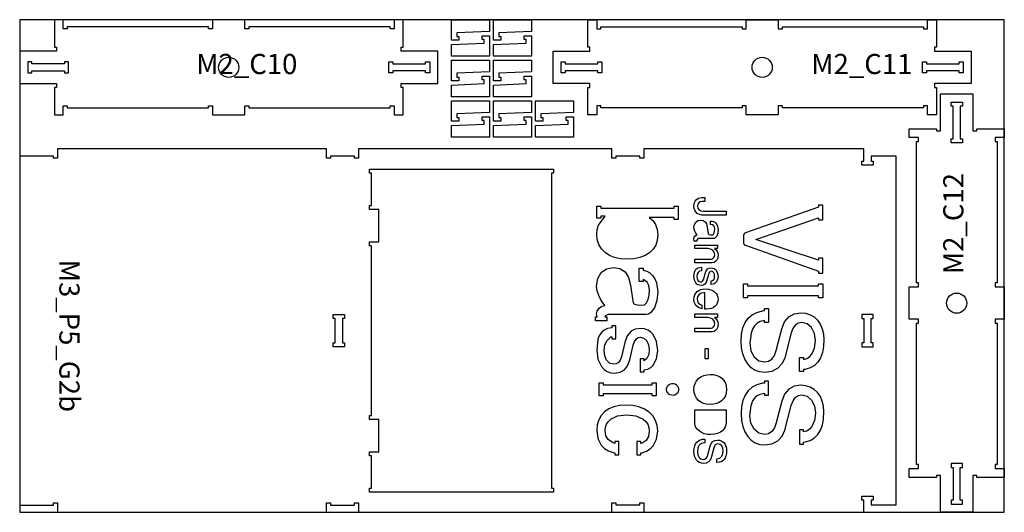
# Model space of a CAD drawing. Header units: millimetres. Extents: x -18184 to 50972, y 6312 to 16778.
# Tile 11 of 38: x -4808 to -2368, y 6312 to 7533. Entities that reach past the tile are written whole.
import ezdxf

# ---------------------------------------------------------------- set-up
doc = ezdxf.new("R2010")
doc.units = ezdxf.units.MM
doc.header["$MEASUREMENT"] = 0
for name, color, linetype in [('freeswerk_CODES', 50, 'Continuous'), ('freeswerk_ELEMENTEN', 7, 'Continuous'), ("freeswerk_LOGO'S_hele dikte plaat", 1, 'Continuous'), ('freeswerk_PLATEN', 3, 'Continuous')]:
    doc.layers.add(name, color=color, linetype=linetype)

msp = doc.modelspace()

# ---------------------------------------------------------------- linework, layer by layer
for centre in [(-4289.7, 7414.5), (-2967.7, 7414.5), (-2485.7, 6830.5)]:
    msp.add_circle(centre, 25)
at = {"layer": 'freeswerk_ELEMENTEN'}
for points in [[(-3857.7, 7464.5), (-3857.7, 7532.5), (-3879.7, 7532.5), (-3879.7, 7509.5), (-3889.7, 7509.5), (-3889.7, 7514.5), (-4239.7, 7514.5), (-4239.7, 7509.5), (-4249.7, 7509.5), (-4249.7, 7532.5), (-4329.7, 7532.5), (-4329.7, 7509.5), (-4339.7, 7509.5), (-4339.7, 7514.5), (-4689.7, 7514.5), (-4689.7, 7509.5), (-4699.7, 7509.5), (-4699.7, 7532.5), (-4721.7, 7532.5), (-4721.7, 7464.5), (-4716.7, 7464.5), (-4716.7, 7454.5), (-4807.7, 7454.5), (-4807.7, 7374.5), (-4716.7, 7374.5), (-4716.7, 7364.5), (-4721.7, 7364.5), (-4721.7, 7296.5), (-4699.7, 7296.5), (-4699.7, 7319.5), (-4689.7, 7319.5), (-4689.7, 7314.5), (-4339.7, 7314.5), (-4339.7, 7319.5), (-4329.7, 7319.5), (-4329.7, 7296.5), (-4249.7, 7296.5), (-4249.7, 7319.5), (-4239.7, 7319.5), (-4239.7, 7314.5), (-3889.7, 7314.5), (-3889.7, 7319.5), (-3879.7, 7319.5), (-3879.7, 7296.5), (-3857.7, 7296.5), (-3857.7, 7364.5), (-3862.7, 7364.5), (-3862.7, 7374.5), (-3771.7, 7374.5), (-3771.7, 7454.5), (-3862.7, 7454.5), (-3862.7, 7464.5)], [(-3643.5, 7532.5), (-3643.5, 7503.7), (-3724.5, 7500.1), (-3724.5, 7490.8), (-3719.5, 7490.8), (-3719.5, 7481.7), (-3737.5, 7481.7), (-3737.5, 7532.5)], [(-3539.5, 7532.5), (-3539.5, 7503.7), (-3620.5, 7500.1), (-3620.5, 7490.8), (-3615.5, 7490.8), (-3615.5, 7481.7), (-3633.5, 7481.7), (-3633.5, 7532.5)], [(-3007.7, 7319.5), (-3017.7, 7319.5), (-3017.7, 7314.5), (-3367.7, 7314.5), (-3367.7, 7319.5), (-3377.7, 7319.5), (-3377.7, 7296.5), (-3399.7, 7296.5), (-3399.7, 7364.5), (-3394.7, 7364.5), (-3394.7, 7374.5), (-3485.7, 7374.5), (-3485.7, 7454.5), (-3394.7, 7454.5), (-3394.7, 7464.5), (-3399.7, 7464.5), (-3399.7, 7532.5), (-3377.7, 7532.5), (-3377.7, 7509.5), (-3367.7, 7509.5), (-3367.7, 7514.5), (-3017.7, 7514.5), (-3017.7, 7509.5), (-3007.7, 7509.5), (-3007.7, 7532.5), (-2927.7, 7532.5), (-2927.7, 7509.5), (-2917.7, 7509.5), (-2917.7, 7514.5), (-2567.7, 7514.5), (-2567.7, 7509.5), (-2557.7, 7509.5), (-2557.7, 7532.5), (-2535.7, 7532.5), (-2535.7, 7464.5), (-2540.7, 7464.5), (-2540.7, 7454.5), (-2449.7, 7454.5), (-2449.7, 7374.5), (-2540.7, 7374.5), (-2540.7, 7364.5), (-2535.7, 7364.5), (-2535.7, 7296.5), (-2557.7, 7296.5), (-2557.7, 7319.5), (-2567.7, 7319.5), (-2567.7, 7314.5), (-2917.7, 7314.5), (-2917.7, 7319.5), (-2927.7, 7319.5), (-2927.7, 7296.5), (-3007.7, 7296.5)], [(-3737.5, 7442.1), (-3737.5, 7470.9), (-3656.5, 7474.6), (-3656.5, 7483.8), (-3661.5, 7483.8), (-3661.5, 7492.9), (-3643.5, 7492.9), (-3643.5, 7442.1)], [(-3633.5, 7442.1), (-3633.5, 7470.9), (-3552.5, 7474.6), (-3552.5, 7483.8), (-3557.5, 7483.8), (-3557.5, 7492.9), (-3539.5, 7492.9), (-3539.5, 7442.1)], [(-4777.7, 7423.5), (-4777.7, 7428.5), (-4787.7, 7428.5), (-4787.7, 7400.5), (-4777.7, 7400.5), (-4777.7, 7405.5), (-4696.7, 7405.5), (-4696.7, 7400.5), (-4686.7, 7400.5), (-4686.7, 7428.5), (-4696.7, 7428.5), (-4696.7, 7423.5)], [(-3801.7, 7405.5), (-3882.7, 7405.5), (-3882.7, 7400.5), (-3892.7, 7400.5), (-3892.7, 7428.5), (-3882.7, 7428.5), (-3882.7, 7423.5), (-3801.7, 7423.5), (-3801.7, 7428.5), (-3791.7, 7428.5), (-3791.7, 7400.5), (-3801.7, 7400.5)], [(-3643.5, 7432.1), (-3643.5, 7403.3), (-3724.5, 7399.7), (-3724.5, 7390.4), (-3719.5, 7390.4), (-3719.5, 7381.3), (-3737.5, 7381.3), (-3737.5, 7432.1)], [(-3539.5, 7432.1), (-3539.5, 7403.3), (-3620.5, 7399.7), (-3620.5, 7390.4), (-3615.5, 7390.4), (-3615.5, 7381.3), (-3633.5, 7381.3), (-3633.5, 7432.1)], [(-3374.7, 7428.5), (-3364.7, 7428.5), (-3364.7, 7400.5), (-3374.7, 7400.5), (-3374.7, 7405.5), (-3455.7, 7405.5), (-3455.7, 7400.5), (-3465.7, 7400.5), (-3465.7, 7428.5), (-3455.7, 7428.5), (-3455.7, 7423.5), (-3374.7, 7423.5)], [(-2479.7, 7400.5), (-2479.7, 7405.5), (-2560.7, 7405.5), (-2560.7, 7400.5), (-2570.7, 7400.5), (-2570.7, 7428.5), (-2560.7, 7428.5), (-2560.7, 7423.5), (-2479.7, 7423.5), (-2479.7, 7428.5), (-2469.7, 7428.5), (-2469.7, 7400.5)], [(-3737.5, 7341.7), (-3737.5, 7370.5), (-3656.5, 7374.1), (-3656.5, 7383.4), (-3661.5, 7383.4), (-3661.5, 7392.5), (-3643.5, 7392.5), (-3643.5, 7341.7)], [(-3633.5, 7341.7), (-3633.5, 7370.5), (-3552.5, 7374.1), (-3552.5, 7383.4), (-3557.5, 7383.4), (-3557.5, 7392.5), (-3539.5, 7392.5), (-3539.5, 7341.7)], [(-2390.7, 6790.5), (-2390.7, 6780.5), (-2385.7, 6780.5), (-2385.7, 6430.5), (-2390.7, 6430.5), (-2390.7, 6420.5), (-2367.7, 6420.5), (-2367.7, 6398.5), (-2435.7, 6398.5), (-2435.7, 6403.5), (-2445.7, 6403.5), (-2445.7, 6312.5), (-2525.7, 6312.5), (-2525.7, 6403.5), (-2535.7, 6403.5), (-2535.7, 6398.5), (-2603.7, 6398.5), (-2603.7, 6420.5), (-2580.7, 6420.5), (-2580.7, 6430.5), (-2585.7, 6430.5), (-2585.7, 6780.5), (-2580.7, 6780.5), (-2580.7, 6790.5), (-2603.7, 6790.5), (-2603.7, 6870.5), (-2580.7, 6870.5), (-2580.7, 6880.5), (-2585.7, 6880.5), (-2585.7, 7230.5), (-2580.7, 7230.5), (-2580.7, 7240.5), (-2603.7, 7240.5), (-2603.7, 7262.5), (-2535.7, 7262.5), (-2535.7, 7257.5), (-2525.7, 7257.5), (-2525.7, 7348.5), (-2445.7, 7348.5), (-2445.7, 7257.5), (-2435.7, 7257.5), (-2435.7, 7262.5), (-2367.7, 7262.5), (-2367.7, 7240.5), (-2390.7, 7240.5), (-2390.7, 7230.5), (-2385.7, 7230.5), (-2385.7, 6880.5), (-2390.7, 6880.5), (-2390.7, 6870.5), (-2367.7, 6870.5), (-2367.7, 6790.5)], [(-3643.5, 7331.7), (-3643.5, 7302.9), (-3724.5, 7299.2), (-3724.5, 7290), (-3719.5, 7290), (-3719.5, 7280.9), (-3737.5, 7280.9), (-3737.5, 7331.7)], [(-3539.5, 7331.7), (-3539.5, 7302.9), (-3620.5, 7299.2), (-3620.5, 7290), (-3615.5, 7290), (-3615.5, 7280.9), (-3633.5, 7280.9), (-3633.5, 7331.7)], [(-3435.5, 7331.7), (-3435.5, 7302.9), (-3516.5, 7299.2), (-3516.5, 7290), (-3511.5, 7290), (-3511.5, 7280.9), (-3529.5, 7280.9), (-3529.5, 7331.7)], [(-2476.7, 7318.5), (-2476.7, 7237.5), (-2471.7, 7237.5), (-2471.7, 7227.5), (-2499.7, 7227.5), (-2499.7, 7237.5), (-2494.7, 7237.5), (-2494.7, 7318.5), (-2499.7, 7318.5), (-2499.7, 7328.5), (-2471.7, 7328.5), (-2471.7, 7318.5)], [(-3737.5, 7241.3), (-3737.5, 7270.1), (-3656.5, 7273.7), (-3656.5, 7283), (-3661.5, 7283), (-3661.5, 7292.1), (-3643.5, 7292.1), (-3643.5, 7241.3)], [(-3633.5, 7241.3), (-3633.5, 7270.1), (-3552.5, 7273.7), (-3552.5, 7283), (-3557.5, 7283), (-3557.5, 7292.1), (-3539.5, 7292.1), (-3539.5, 7241.3)], [(-3529.5, 7241.3), (-3529.5, 7270.1), (-3448.5, 7273.7), (-3448.5, 7283), (-3453.5, 7283), (-3453.5, 7292.1), (-3435.5, 7292.1), (-3435.5, 7241.3)], [(-3967.7, 6335.4), (-3967.7, 6312.4), (-3340.7, 6312.5), (-3340.7, 6335.5), (-3330.7, 6335.5), (-3330.7, 6330.5), (-3270.7, 6330.5), (-3270.7, 6335.5), (-3260.7, 6335.5), (-3260.7, 6312.5), (-2715.7, 6312.5), (-2715.7, 6342.5), (-2720.7, 6342.5), (-2720.7, 6352.5), (-2692.7, 6352.5), (-2692.7, 6342.5), (-2697.7, 6342.5), (-2697.7, 6330.5), (-2635.4, 6330.5), (-2635.5, 7194.5), (-2697.7, 7194.5), (-2697.7, 7182.5), (-2692.7, 7182.5), (-2692.7, 7172.5), (-2720.7, 7172.5), (-2720.7, 7182.5), (-2715.7, 7182.5), (-2715.7, 7212.5), (-3260.7, 7212.5), (-3260.7, 7189.5), (-3270.7, 7189.5), (-3270.7, 7194.5), (-3330.7, 7194.5), (-3330.7, 7189.5), (-3340.7, 7189.5), (-3340.7, 7212.5), (-3967.7, 7212.4), (-3967.7, 7189.4), (-3977.7, 7189.4), (-3977.7, 7194.4), (-4037.7, 7194.4), (-4037.7, 7189.4), (-4047.7, 7189.4), (-4047.7, 7212.4), (-4713.7, 7212.4), (-4713.7, 7189.4), (-4723.7, 7189.4), (-4723.7, 7194.4), (-4807.7, 7194.4), (-4807.7, 6330.4), (-4723.7, 6330.4), (-4723.7, 6335.4), (-4713.7, 6335.4), (-4713.7, 6312.4), (-4047.7, 6312.4), (-4047.7, 6335.4), (-4037.7, 6335.4), (-4037.7, 6330.4), (-3977.7, 6330.4), (-3977.7, 6335.4)], [(-3935.7, 7162.4), (-3484.7, 7162.5), (-3484.7, 7152.5), (-3489.7, 7152.5), (-3489.7, 6372.5), (-3484.7, 6372.5), (-3484.7, 6362.5), (-3935.7, 6362.4), (-3940.7, 6362.4), (-3940.7, 6372.4), (-3935.7, 6372.4), (-3935.7, 6452.4), (-3940.7, 6452.4), (-3940.7, 6462.4), (-3917.7, 6462.4), (-3917.7, 6542.4), (-3940.7, 6542.4), (-3940.7, 6552.4), (-3935.7, 6552.4), (-3935.7, 6972.4), (-3940.7, 6972.4), (-3940.7, 6982.4), (-3917.7, 6982.4), (-3917.7, 7062.4), (-3940.7, 7062.4), (-3940.7, 7072.4), (-3935.7, 7072.4), (-3935.7, 7152.4), (-3940.7, 7152.4), (-3940.7, 7162.4)], [(-4007.7, 6732.4), (-4002.7, 6732.4), (-4002.7, 6722.4), (-4030.7, 6722.4), (-4030.7, 6732.4), (-4025.7, 6732.4), (-4025.7, 6792.4), (-4030.7, 6792.4), (-4030.7, 6802.4), (-4002.7, 6802.4), (-4002.7, 6792.4), (-4007.7, 6792.4)], [(-2697.7, 6732.5), (-2697.7, 6792.5), (-2692.7, 6792.5), (-2692.7, 6802.5), (-2720.7, 6802.5), (-2720.7, 6792.5), (-2715.7, 6792.5), (-2715.7, 6732.5), (-2720.7, 6732.5), (-2720.7, 6722.5), (-2692.7, 6722.5), (-2692.7, 6732.5)], [(-2494.7, 6342.5), (-2499.7, 6342.5), (-2499.7, 6332.5), (-2471.7, 6332.5), (-2471.7, 6342.5), (-2476.7, 6342.5), (-2476.7, 6423.5), (-2471.7, 6423.5), (-2471.7, 6433.5), (-2499.7, 6433.5), (-2499.7, 6423.5), (-2494.7, 6423.5)]]:
    msp.add_lwpolyline(points, close=True, dxfattribs=at)
at = {"layer": "freeswerk_LOGO'S_hele dikte plaat"}
for points in [[(-3136.8, 7070.6), (-3136.4, 7075.4), (-3135.3, 7079.6), (-3133.5, 7083.3), (-3131, 7086.5), (-3125.3, 7090.5), (-3118.5, 7091.8), (-3109.9, 7091.8), (-3109.9, 7081.8), (-3116.6, 7081.8), (-3121.2, 7081.1), (-3124.8, 7078.8), (-3127.2, 7075.4), (-3128, 7071), (-3127.1, 7066), (-3124.4, 7062), (-3120, 7059.3), (-3114.3, 7058.5), (-3057.2, 7058.5), (-3057.2, 7048.5), (-3117.5, 7048.5), (-3123.3, 7049.6), (-3128.9, 7052.8), (-3132.3, 7056.2), (-3134.8, 7060.4), (-3136.3, 7065.1)], [(-3356.8, 7045.8), (-3367.8, 7045.8), (-3367.8, 7040.8), (-3377.8, 7040.8), (-3377.8, 7070.5), (-3367.8, 7070.5), (-3367.8, 7065.5), (-3185.7, 7065.5), (-3185.7, 7070.5), (-3175.7, 7070.5), (-3175.7, 7037.9), (-3185.7, 7037.9), (-3185.7, 7042.9), (-3247.8, 7042.9), (-3238.5, 7035), (-3231.9, 7025.1), (-3227.9, 7013.2), (-3226.6, 6999.3), (-3227.8, 6985.9), (-3231.6, 6974.1), (-3238, 6963.8), (-3246.9, 6955.1), (-3258, 6948.1), (-3271.1, 6943.2), (-3286.1, 6940.2), (-3303, 6939.2), (-3319, 6940.2), (-3333.4, 6943.4), (-3346.1, 6948.7), (-3357.2, 6956), (-3366.2, 6965.1), (-3372.7, 6975.7), (-3376.5, 6987.7), (-3377.8, 7001.1), (-3376.7, 7013.1), (-3373.2, 7023.4)], [(-2827.8, 6905), (-2817.8, 6905), (-2817.8, 6941.6), (-2827.8, 6941.6), (-2827.8, 6936.6), (-2983.7, 6988.1), (-2827.8, 7041.5), (-2827.8, 7036.5), (-2817.8, 7036.5), (-2817.8, 7073.4), (-2827.8, 7073.4), (-2827.8, 7068.4), (-3009.2, 7004.2), (-3009.9, 7003.9), (-3010.5, 7003.5), (-3011.1, 7003.1), (-3011.7, 7002.7), (-3012.2, 7002.2), (-3012.7, 7001.6), (-3013, 7001), (-3013.4, 7000.3), (-3013.6, 6999.6), (-3013.8, 6998.9), (-3013.9, 6998.2), (-3013.9, 6997.5), (-3013.9, 6980.3), (-3013.9, 6979.6), (-3013.8, 6978.9), (-3013.6, 6978.2), (-3013.4, 6977.5), (-3013, 6976.8), (-3012.6, 6976.2), (-3012.2, 6975.7), (-3011.7, 6975.1), (-3011.1, 6974.7), (-3010.5, 6974.3), (-3009.9, 6973.9), (-3009.2, 6973.7), (-2827.8, 6910)], [(-3134.3, 6996.4), (-3131.6, 6998.4), (-3128.8, 6999.3), (-3132.3, 7004.1), (-3134.8, 7008.8), (-3136.4, 7013.4), (-3136.9, 7017.9), (-3135.8, 7025.5), (-3132.5, 7031.3), (-3127.3, 7035), (-3120.5, 7036.3), (-3114.1, 7035.2), (-3109.1, 7032), (-3105.7, 7026.6), (-3103.7, 7019), (-3101.6, 7003.3), (-3101, 7001.7), (-3099.8, 7000.5), (-3095.6, 6999.6), (-3090.2, 6999.9), (-3088.1, 7001.6), (-3086.6, 7004.8), (-3085.5, 7009.1), (-3085.2, 7013.9), (-3085.8, 7018.6), (-3087.6, 7021.9), (-3090.7, 7024.2), (-3095.4, 7025.5), (-3095.4, 7033.5), (-3091.5, 7033.5), (-3088, 7032.6), (-3084.9, 7030.8), (-3082.2, 7028.2), (-3080, 7025), (-3078.5, 7021.3), (-3077.2, 7012.5), (-3078, 7003.9), (-3080.5, 6996.7), (-3084.1, 6991.9), (-3086.2, 6990.7), (-3088.4, 6990.3), (-3126.1, 6990.3), (-3128.2, 6989.2), (-3129.3, 6986.7), (-3129.3, 6984), (-3135.9, 6984), (-3136.9, 6990.9), (-3136.2, 6993.7)], [(-3134.4, 6939.1), (-3094, 6939.1), (-3090.8, 6939.9), (-3088, 6942.4), (-3085.9, 6946.1), (-3085.3, 6950.5), (-3086.5, 6956.4), (-3090.1, 6961.3), (-3095.6, 6964.4), (-3102.3, 6965.5), (-3134.4, 6965.5), (-3134.4, 6974.4), (-3078.8, 6974.4), (-3078.8, 6965.5), (-3086, 6965.5), (-3082.1, 6962.3), (-3079.4, 6958.5), (-3077.8, 6954.1), (-3077.2, 6949.1), (-3078.5, 6940.2), (-3080.1, 6936.8), (-3082.4, 6934), (-3086.9, 6931.2), (-3092.6, 6930.2), (-3134.4, 6930.2)], [(-3260.9, 6888.2), (-3262.8, 6888.7), (-3262.8, 6883.7), (-3272.8, 6883.7), (-3272.8, 6917), (-3262.8, 6917), (-3262.9, 6911.8), (-3253.9, 6909.5), (-3246, 6905.1), (-3239.2, 6898.5), (-3233.7, 6890.3), (-3229.7, 6880.9), (-3226.5, 6858.7), (-3228.6, 6836.8), (-3234.9, 6818.6), (-3244.1, 6806.3), (-3249.4, 6803.2), (-3255.1, 6802.1), (-3350.6, 6802.1), (-3356, 6799.3), (-3357.5, 6796.3), (-3352.5, 6796.3), (-3352.5, 6786.3), (-3380.7, 6786.3), (-3380.7, 6796.3), (-3377, 6796.3), (-3378, 6803.8), (-3376.4, 6810.9), (-3371.5, 6817.6), (-3364.7, 6822.8), (-3357.6, 6825), (-3366.6, 6837.2), (-3372.9, 6849.1), (-3376.8, 6860.9), (-3378.1, 6872.4), (-3375.3, 6891.5), (-3367, 6906.3), (-3353.9, 6915.8), (-3336.5, 6919), (-3320.1, 6916.2), (-3307.6, 6908), (-3298.8, 6894.3), (-3294, 6875.1), (-3288.6, 6835.2), (-3287.1, 6831.1), (-3284, 6828.2), (-3273.2, 6825.8), (-3259.4, 6826.6), (-3254.3, 6830.9), (-3250.3, 6839.1), (-3247.7, 6849.9), (-3246.8, 6862.2), (-3248.3, 6874), (-3252.8, 6882.5)], [(-3123, 6874.6), (-3126.4, 6875.8), (-3129.5, 6877.8), (-3132, 6880.5), (-3135.6, 6887.7), (-3136.7, 6896.6), (-3135.5, 6907.2), (-3133.9, 6911.2), (-3131.8, 6914.3), (-3129.3, 6916.3), (-3126.2, 6917.8), (-3118, 6919.3), (-3118, 6910.7), (-3123, 6909.5), (-3126.7, 6906.1), (-3128.7, 6901.8), (-3129.3, 6896.7), (-3128.8, 6891.2), (-3127.1, 6886.8), (-3124.2, 6883.9), (-3120.3, 6882.9), (-3117.6, 6883.4), (-3115.4, 6884.7), (-3113.8, 6887), (-3112.7, 6890.1), (-3109.4, 6904), (-3106.9, 6910.7), (-3103.3, 6915.1), (-3099.1, 6917.1), (-3093.7, 6917.8), (-3090.1, 6917.4), (-3087, 6916.3), (-3084.1, 6914.4), (-3081.7, 6911.9), (-3078.3, 6905), (-3077.2, 6896.3), (-3078.3, 6888.1), (-3081.6, 6882), (-3084, 6879.7), (-3087, 6878), (-3094.4, 6876.6), (-3094.4, 6885.3), (-3090.5, 6886.2), (-3087.7, 6888.6), (-3086, 6892.4), (-3085.5, 6897.7), (-3086.1, 6902), (-3087.9, 6905.8), (-3090.7, 6908.5), (-3094.1, 6909.4), (-3096.4, 6908.9), (-3098.3, 6907.4), (-3099.9, 6905), (-3101, 6901.6), (-3104.5, 6887.2), (-3106.6, 6881.5), (-3109.8, 6877.5), (-3113.9, 6875.1), (-3119.2, 6874.2)], [(-3110.1, 6815.6), (-3110.1, 6856.2), (-3112.3, 6856.3), (-3118.6, 6855.1), (-3124, 6851.7), (-3127.9, 6846.6), (-3129.1, 6840.7), (-3128.4, 6835.6), (-3126.2, 6831.5), (-3122.6, 6828.2), (-3117.5, 6825.8), (-3117.5, 6816.7), (-3125.9, 6819.8), (-3131.9, 6824.6), (-3135.5, 6831.3), (-3136.7, 6839.6), (-3136.3, 6845.7), (-3134.9, 6851), (-3132.5, 6855.5), (-3129.2, 6859.1), (-3125, 6862), (-3119.8, 6864), (-3113.7, 6865.2), (-3106.6, 6865.6), (-3100.5, 6865.2), (-3094.9, 6863.8), (-3089.9, 6861.6), (-3085.5, 6858.5), (-3081.8, 6854.7), (-3079.3, 6850.4), (-3077.7, 6845.6), (-3077.2, 6840.3), (-3077.6, 6835.1), (-3078.9, 6830.5), (-3081, 6826.4), (-3084, 6822.9), (-3088.3, 6819.7), (-3093.6, 6817.4), (-3099.7, 6816), (-3106.9, 6815.5)], [(-2827.8, 6848.2), (-3003.9, 6848.2), (-3003.9, 6843.2), (-3013.9, 6843.2), (-3013.9, 6878.5), (-3003.9, 6878.5), (-3003.9, 6873.5), (-2827.8, 6873.5), (-2827.8, 6878.5), (-2817.8, 6878.5), (-2817.8, 6843.2), (-2827.8, 6843.2)], [(-2888.8, 6803.9), (-2872.3, 6806.4), (-2860, 6805.2), (-2849, 6801.8), (-2839.2, 6796.2), (-2830.6, 6788.2), (-2823.7, 6778.4), (-2818.7, 6767.2), (-2815.7, 6754.5), (-2814.7, 6740.4), (-2815.7, 6723), (-2818.5, 6707.9), (-2823.2, 6695), (-2829.8, 6684.4), (-2838.3, 6676.1), (-2848.7, 6670), (-2860.9, 6666.3), (-2865.1, 6665.9), (-2865.1, 6660.9), (-2875.1, 6660.9), (-2875.1, 6696.2), (-2865.1, 6696.2), (-2865.1, 6691.2), (-2857.4, 6693.1), (-2850.4, 6697.8), (-2844.6, 6704.1), (-2837.8, 6719), (-2835.5, 6738.3), (-2837.9, 6755.4), (-2845.2, 6769.7), (-2856.1, 6779.3), (-2869.4, 6782.5), (-2878.3, 6780.8), (-2885.6, 6776), (-2891.4, 6767.9), (-2895.5, 6756.6), (-2911.7, 6695.2), (-2918.2, 6680.7), (-2929.2, 6669.1), (-2944.1, 6661.2), (-2960.9, 6658.5), (-2973.5, 6659.9), (-2984.8, 6663.9), (-2994.8, 6670.5), (-3003.6, 6679.8), (-3010.7, 6691.3), (-3015.8, 6704.6), (-3018.8, 6719.6), (-3019.8, 6736.3), (-3018.7, 6753.8), (-3015.4, 6769.1), (-3009.9, 6782.1), (-3002.1, 6792.9), (-2992.3, 6801.4), (-2980.6, 6807.6), (-2967.1, 6811.4), (-2961.8, 6811.9), (-2961.8, 6816.9), (-2951.8, 6816.9), (-2951.8, 6782.3), (-2961.8, 6782.3), (-2961.8, 6787.3), (-2972.7, 6784.8), (-2980.7, 6780.1), (-2987, 6773.9), (-2991.8, 6766), (-2995.3, 6756.3), (-2998, 6731), (-2995.5, 6712.2), (-2987.8, 6697.5), (-2976.1, 6687.9), (-2961.4, 6684.7), (-2951.8, 6686.5), (-2943.8, 6691.9), (-2937.5, 6700.9), (-2932.9, 6713.5), (-2918.9, 6766.8), (-2912.1, 6784.1), (-2902, 6796.5)], [(-3134.4, 6768.3), (-3093.9, 6768.3), (-3090.8, 6769.1), (-3088, 6771.6), (-3085.9, 6775.2), (-3085.3, 6779.6), (-3086.5, 6785.6), (-3090.1, 6790.4), (-3095.5, 6793.6), (-3102.3, 6794.7), (-3134.4, 6794.7), (-3134.4, 6803.6), (-3078.8, 6803.6), (-3078.8, 6794.7), (-3086, 6794.7), (-3082.1, 6791.5), (-3079.4, 6787.7), (-3077.7, 6783.3), (-3077.2, 6778.3), (-3078.5, 6769.4), (-3080.1, 6766), (-3082.4, 6763.2), (-3086.9, 6760.4), (-3092.5, 6759.4), (-3134.4, 6759.4)], [(-3270.2, 6692.6), (-3270.2, 6659.9), (-3260.2, 6659.9), (-3260.2, 6664.9), (-3251.4, 6666.6), (-3243.9, 6670.9), (-3237.7, 6676.7), (-3229.3, 6692.3), (-3226.5, 6713), (-3229.4, 6735.3), (-3238, 6752.7), (-3244.2, 6759.2), (-3251.3, 6763.9), (-3259.4, 6766.7), (-3268.5, 6767.6), (-3282.2, 6765.9), (-3292.7, 6760.9), (-3302, 6749.6), (-3308.3, 6732.6), (-3316.6, 6697.4), (-3319.4, 6689.4), (-3323.6, 6683.7), (-3329.2, 6680.3), (-3336, 6679.1), (-3346, 6681.6), (-3353.2, 6689), (-3357.5, 6700.2), (-3359, 6714.1), (-3357.3, 6727.1), (-3352.2, 6738), (-3342.8, 6746.7), (-3340.1, 6747.3), (-3340.1, 6741.7), (-3330.1, 6741.7), (-3330.1, 6774.6), (-3340.1, 6774.6), (-3340.1, 6769.6), (-3351, 6767.7), (-3358.9, 6763.9), (-3365.1, 6758.7), (-3370.7, 6750.9), (-3374.6, 6740.8), (-3377.8, 6713.8), (-3374.8, 6691.3), (-3365.8, 6673.1), (-3359.3, 6666.1), (-3351.6, 6661.1), (-3342.9, 6658.1), (-3333.1, 6657.1), (-3319.9, 6659.1), (-3309.3, 6665.3), (-3301.3, 6675.5), (-3296, 6689.9), (-3287.1, 6726.5), (-3284.2, 6735.1), (-3280.2, 6741.3), (-3275.3, 6745.1), (-3269.3, 6746.3), (-3260.7, 6744), (-3253.7, 6737.2), (-3249.1, 6727.5), (-3247.6, 6716.7), (-3249, 6703.3), (-3253.2, 6693.5), (-3260.2, 6687.6), (-3260.2, 6692.6)], [(-3108.9, 6717.7), (-3101.2, 6717.7), (-3101.2, 6692.5), (-3108.9, 6692.5)], [(-3105.5, 6579.9), (-3113.1, 6581.8), (-3119.8, 6585.1), (-3125.7, 6589.6), (-3130.5, 6595.2), (-3134, 6601.6), (-3136, 6608.8), (-3136.7, 6616.9), (-3136, 6624.8), (-3133.9, 6631.8), (-3130.4, 6638.1), (-3125.5, 6643.6), (-3119.5, 6648.1), (-3112.7, 6651.3), (-3104.9, 6653.2), (-3096.3, 6653.9), (-3088, 6653.3), (-3080.5, 6651.5), (-3073.8, 6648.6), (-3067.8, 6644.5), (-3062.6, 6639), (-3058.9, 6632.5), (-3056.7, 6625.1), (-3056, 6616.8), (-3056.7, 6608.3), (-3059, 6600.8), (-3062.9, 6594.2), (-3068.3, 6588.6), (-3074.3, 6584.5), (-3081.1, 6581.6), (-3088.6, 6579.8), (-3097, 6579.3)], [(-2857.3, 6513.7), (-2865.1, 6511.7), (-2865.1, 6516.7), (-2875.1, 6516.7), (-2875, 6481.4), (-2865, 6481.4), (-2865, 6486.4), (-2860.9, 6486.8), (-2848.6, 6490.5), (-2838.3, 6496.6), (-2829.8, 6504.9), (-2823.2, 6515.5), (-2818.5, 6528.4), (-2815.7, 6543.5), (-2814.7, 6560.9), (-2815.7, 6575), (-2818.7, 6587.7), (-2823.6, 6598.9), (-2830.6, 6608.7), (-2839.2, 6616.7), (-2849, 6622.3), (-2860, 6625.8), (-2872.3, 6626.9), (-2888.8, 6624.4), (-2902, 6617), (-2912.1, 6604.6), (-2918.9, 6587.3), (-2932.9, 6534), (-2937.5, 6521.4), (-2943.8, 6512.4), (-2951.8, 6507), (-2961.4, 6505.2), (-2976.1, 6508.4), (-2987.8, 6518), (-2995.5, 6532.8), (-2998, 6551.5), (-2995.3, 6576.8), (-2991.8, 6586.5), (-2987, 6594.4), (-2980.7, 6600.6), (-2972.7, 6605.3), (-2961.8, 6607.8), (-2961.8, 6602.8), (-2951.8, 6602.8), (-2951.8, 6637.4), (-2961.8, 6637.4), (-2961.8, 6632.4), (-2967.1, 6631.9), (-2980.6, 6628.1), (-2992.3, 6621.9), (-3002.1, 6613.4), (-3009.8, 6602.6), (-3015.4, 6589.6), (-3018.7, 6574.3), (-3019.8, 6556.9), (-3018.8, 6540.1), (-3015.8, 6525.1), (-3010.7, 6511.8), (-3003.5, 6500.3), (-2994.8, 6491), (-2984.7, 6484.4), (-2973.4, 6480.4), (-2960.9, 6479.1), (-2944.1, 6481.7), (-2929.1, 6489.6), (-2918.2, 6501.2), (-2911.6, 6515.7), (-2895.5, 6577.1), (-2891.3, 6588.4), (-2885.6, 6596.5), (-2878.3, 6601.4), (-2869.4, 6603), (-2856.1, 6599.8), (-2845.2, 6590.2), (-2837.9, 6575.9), (-2835.5, 6558.8), (-2837.8, 6539.5), (-2844.6, 6524.6), (-2850.4, 6518.3)], [(-3240.6, 6628.2), (-3240.6, 6633.2), (-3230.6, 6633.2), (-3230.6, 6600.6), (-3240.6, 6600.6), (-3240.6, 6605.6), (-3361.9, 6605.6), (-3361.9, 6600.6), (-3371.9, 6600.6), (-3371.9, 6633.2), (-3361.9, 6633.2), (-3361.9, 6628.2)], [(-3180.8, 6604.8), (-3184.3, 6602.9), (-3188.1, 6602), (-3192, 6602.1), (-3195.8, 6603.2), (-3199.1, 6605.2), (-3201.8, 6608), (-3203.7, 6611.5), (-3204.6, 6615.3), (-3204.5, 6619.2), (-3203.4, 6623), (-3201.3, 6626.3), (-3198.5, 6629), (-3195.1, 6630.9), (-3191.3, 6631.8), (-3187.3, 6631.7), (-3183.6, 6630.6), (-3180.2, 6628.5), (-3177.5, 6625.7), (-3175.7, 6622.3), (-3174.8, 6618.5), (-3174.9, 6614.5), (-3176, 6610.8), (-3178, 6607.5)], [(-3338.8, 6485.1), (-3349.1, 6492.4), (-3354.8, 6502), (-3356.7, 6514.8), (-3355.9, 6523.3), (-3353.2, 6530.9), (-3348.8, 6537.6), (-3342.6, 6543.3), (-3325.9, 6551.2), (-3304, 6553.8), (-3280.8, 6551.1), (-3262.9, 6543), (-3256.2, 6537.2), (-3251.4, 6530.4), (-3248.5, 6522.8), (-3247.5, 6514.2), (-3249.5, 6500.3), (-3255.2, 6490.1), (-3264.8, 6483.6), (-3268.2, 6482.9), (-3268.2, 6487.9), (-3278.2, 6487.9), (-3278.2, 6454.3), (-3268.2, 6454.3), (-3268.2, 6459.4), (-3265.6, 6459.8), (-3254.7, 6463.7), (-3245.5, 6469.3), (-3238.1, 6476.8), (-3229.4, 6493.3), (-3226.5, 6513.9), (-3227.9, 6527.7), (-3231.9, 6540.1), (-3238.6, 6551), (-3248.1, 6560.5), (-3259.7, 6568.1), (-3273.1, 6573.6), (-3288.2, 6576.9), (-3305.1, 6578), (-3321.2, 6576.9), (-3335.4, 6573.8), (-3347.8, 6568.6), (-3358.4, 6561.3), (-3366.9, 6552.2), (-3372.9, 6541.6), (-3376.6, 6529.4), (-3377.8, 6515.8), (-3375, 6495.4), (-3366.7, 6478.9), (-3358.8, 6470.7), (-3348.8, 6464.5), (-3337, 6460.1), (-3333.1, 6459.4), (-3333.1, 6454.4), (-3323.1, 6454.4), (-3323.1, 6488.1), (-3333.1, 6488.1), (-3333.1, 6483.1)], [(-3103.5, 6505.4), (-3111.2, 6507.1), (-3118.1, 6510), (-3124.2, 6514), (-3128.7, 6518.3), (-3131.8, 6522.8), (-3133.7, 6527.4), (-3134.4, 6532.4), (-3134.4, 6566.1), (-3057.2, 6566.1), (-3057.1, 6534.7), (-3057.7, 6529.4), (-3059.3, 6524.4), (-3061.9, 6519.7), (-3065.6, 6515.3), (-3071.4, 6510.7), (-3078.2, 6507.4), (-3086.1, 6505.5), (-3095.1, 6504.8)], [(-3118.4, 6433.7), (-3122.9, 6435.3), (-3126.8, 6437.9), (-3130.3, 6441.5), (-3133.1, 6446.1), (-3135.1, 6451.3), (-3136.3, 6457.2), (-3136.7, 6463.8), (-3136.3, 6470.7), (-3135, 6476.7), (-3132.8, 6481.8), (-3129.7, 6486.1), (-3125.9, 6489.4), (-3121.3, 6491.8), (-3116, 6493.3), (-3109.9, 6493.9), (-3109.9, 6484.8), (-3118.1, 6482.9), (-3121.3, 6481), (-3123.8, 6478.6), (-3125.7, 6475.5), (-3127, 6471.6), (-3128.1, 6461.7), (-3127.1, 6454.3), (-3124.1, 6448.5), (-3119.5, 6444.7), (-3113.7, 6443.5), (-3109.9, 6444.2), (-3106.8, 6446.3), (-3104.3, 6449.8), (-3102.5, 6454.8), (-3097, 6475.8), (-3094.3, 6482.6), (-3090.3, 6487.5), (-3085.1, 6490.4), (-3078.6, 6491.4), (-3073.8, 6490.9), (-3069.4, 6489.6), (-3065.6, 6487.3), (-3062.2, 6484.2), (-3059.5, 6480.4), (-3057.5, 6475.9), (-3056.3, 6471), (-3056, 6465.4), (-3056.3, 6458.5), (-3057.4, 6452.6), (-3059.3, 6447.5), (-3061.9, 6443.3), (-3065.2, 6440.1), (-3069.3, 6437.7), (-3074.1, 6436.2), (-3079.7, 6435.6), (-3079.7, 6445.1), (-3072.7, 6446.8), (-3070, 6448.6), (-3067.7, 6451.1), (-3065, 6457), (-3064.1, 6464.6), (-3065.1, 6471.3), (-3067.9, 6476.9), (-3072.2, 6480.7), (-3077.5, 6482), (-3081, 6481.3), (-3083.9, 6479.4), (-3086.1, 6476.2), (-3087.8, 6471.8), (-3094.1, 6447.6), (-3096.7, 6441.9), (-3101, 6437.3), (-3106.9, 6434.2), (-3113.5, 6433.2)]]:
    msp.add_lwpolyline(points, close=True, dxfattribs=at)
at = {"layer": 'freeswerk_PLATEN'}
msp.add_lwpolyline([(-4807.7, 6312.5), (-2367.7, 6312.5), (-2367.7, 7532.5), (-4807.7, 7532.5)], close=True, dxfattribs=at)

# ---------------------------------------------------------------- texts
at = {"layer": 'freeswerk_CODES', "char_height": 50, "attachment_point": 1}
for s, insert in [('{\\Fiso|c0;M2_C10}', (-4370.2, 7447.8)), ('{\\Fiso|c0;M2_C11}', (-2846.1, 7447.8))]:
    msp.add_mtext_dynamic_manual_height_columns(s, width=318.081, gutter_width=1456.3, heights=[0], dxfattribs=dict(at, insert=insert))
for s, insert, rotation in [('{\\Fiso|c0;M2_C12}', (-2519, 6902.1), 90), ('{\\Fiso|c0;M3_P5_G2b}', (-4659.4, 6938.1), 270)]:
    msp.add_mtext_dynamic_manual_height_columns(s, width=318.081, gutter_width=1456.3, heights=[0], dxfattribs=dict(at, insert=insert, rotation=rotation))

doc.saveas('drawing.dxf')
